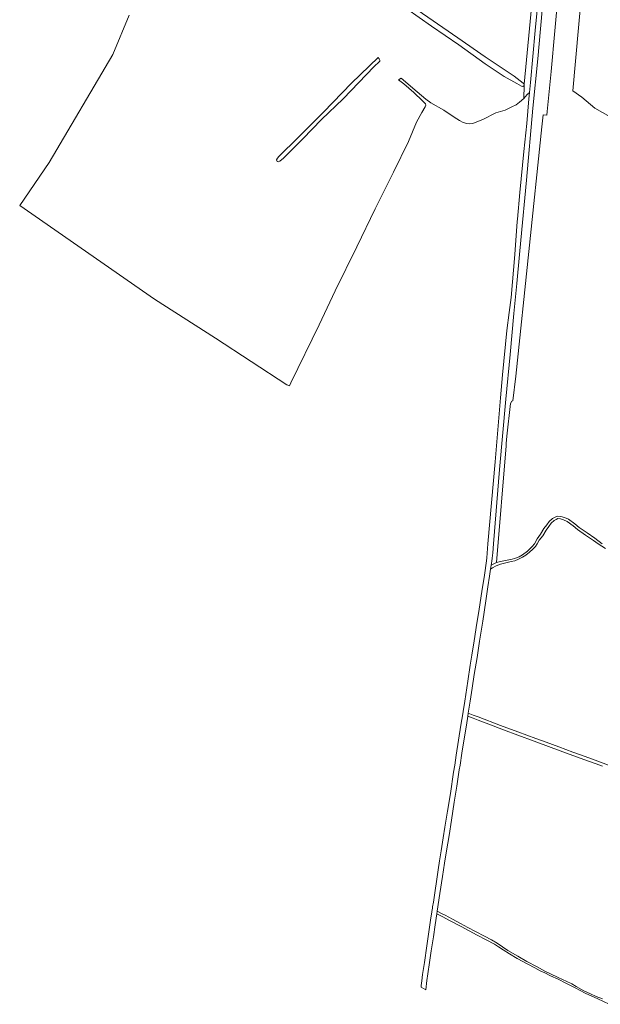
# Model space of a CAD drawing. Header units: metres. Extents: x 153919 to 160124, y 449312 to 452850.
# Tile 2 of 81: x 155262 to 155786, y 449584 to 450473. Entities that reach past the tile are written whole.
import ezdxf

# ---------------------------------------------------------------- set-up
doc = ezdxf.new("R2010")
doc.units = ezdxf.units.M
for name, color, linetype, lineweight in [('B-WE-GR-BOS_GEMENGD-GV', 40, 'Continuous', 13), ('B-WE-GR-GRAS-GV', 60, 'Continuous', 13), ('B-WE-OG-TERREIN_CULTUURSCHEIDING-GV', 7, 'Continuous', 18), ('B-WE-VH-VERHARDING_ASFALT-GV', 252, 'Continuous', 18), ('B-WE-VH-VERHARDING_FUNDERING_ZAND-GV', 7, 'Continuous', 18)]:
    doc.layers.add(name, color=color, linetype=linetype, lineweight=lineweight)

msp = doc.modelspace()

# ---------------------------------------------------------------- linework, layer by layer
at = {"layer": 'B-WE-GR-BOS_GEMENGD-GV', "flags": 128}
for points in [[(155794.847, 450385.45), (155781.148, 450393.31), (155769.471, 450403.191), (155761.387, 450408.805), (155776.902, 450583.095)], [(155616.61, 450484.628), (155657.444, 450456.794), (155682.218, 450439.442), (155708.277, 450422.028), (155716.464, 450415.846), (155717.282, 450414.821), (155727.428, 450521.916)], [(155748.197, 450500), (155741.714, 450426.193), (155738.21, 450390.313), (155737.902, 450387.02), (155734.321, 450387.264), (155733.34, 450376.417), (155709.635, 450151.394), (155707.127, 450128.91), (155706.127, 450128.829), (155705.03, 450126.494), (155701.686, 450097.165), (155701.022, 450090.541), (155700.921, 450088.41), (155692.158, 449982.923), (155695.962, 449984.036), (155700.341, 449984.922), (155703.493, 449985.387), (155706.42, 449985.952), (155708.697, 449986.57), (155712.703, 449988.232), (155715.834, 449990.072), (155720.17, 449993.334), (155722.752, 449995.576), (155724.658, 449997.545), (155726.53, 450000), (155728.905, 450004.533), (155732.149, 450008.55), (155735.196, 450013.616), (155737.659, 450016.987), (155739.833, 450020.119), (155742.931, 450022.725), (155745.166, 450024.028), (155747.376, 450024.962), (155750.469, 450024.698), (155753.655, 450023.812), (155757.293, 450022.025), (155762.969, 450017.911), (155766.954, 450014.794), (155774.118, 450009.737), (155781.196, 450004.883), (155787.617, 450000)], [(155360.44, 450477.294), (155345.814, 450441.791), (155288.236, 450344.088), (155261.544, 450305.238), (155383.412, 450220.849), (155438.39, 450185.472), (155502.803, 450143.579), (155505.22, 450142.538), (155506.566, 450145.265), (155532.072, 450197.471), (155546.696, 450228.175), (155566.051, 450268.031), (155582.57, 450302.326), (155599.326, 450335.327), (155612.881, 450363.17), (155619.998, 450380.521), (155624.82, 450389.307), (155627.751, 450394.403), (155628.344, 450395.886), (155628.03, 450397.276), (155625.312, 450399.953), (155617.627, 450407.466), (155608.507, 450415.105), (155603.742, 450418.817), (155606.057, 450420.383), (155620.589, 450407.881), (155628.515, 450401.489), (155632.926, 450397.957), (155644.587, 450391.279), (155654.012, 450384.985), (155658.961, 450382.046), (155662.23, 450380.185), (155665.601, 450379.289), (155668.204, 450378.972), (155670.898, 450379.325), (155673.001, 450380.166), (155680.003, 450383.144), (155691.816, 450389.066), (155700.024, 450391.56), (155706.15, 450394.323), (155709.924, 450396.281), (155713.066, 450398.553), (155716.915, 450402.018), (155717.165, 450413.589), (155716.221, 450412.729), (155714.829, 450412.982), (155710.567, 450415.486), (155699.361, 450421.915), (155681.974, 450433.318), (155658.328, 450450.282), (155633.475, 450467.236), (155611.222, 450482.912)]]:
    msp.add_lwpolyline(points, dxfattribs=at)
msp.add_lwpolyline([(155585.267, 450438.915), (155586.18, 450437.875), (155586.787, 450436.55), (155586.98, 450435.622), (155586.444, 450434.98), (155581.745, 450430.759), (155553.71, 450401.67), (155534.28, 450383.129), (155517.409, 450365.673), (155499.95, 450348.164), (155496.642, 450345.243), (155495.086, 450344.798), (155494.182, 450345.148), (155493.498, 450346.544), (155494.391, 450347.943), (155495.742, 450349.561), (155512.995, 450366.74), (155535.982, 450389.669), (155561.257, 450415.74)], close=True, dxfattribs=at)
at = {"layer": 'B-WE-GR-GRAS-GV', "flags": 128}
msp.add_lwpolyline([(155776.902, 450583.095), (155761.387, 450408.805), (155769.471, 450403.191), (155781.148, 450393.31), (155794.847, 450385.45), (155813.486, 450379.387), (155834.595, 450375.345), (155854.356, 450376.243), (155889.701, 450384.784), (155889.532, 450407.461), (155890.645, 450416.727), (155892.492, 450424.459), (155894.436, 450430.698), (155896.344, 450435.551), (155897.944, 450439.485), (155906.384, 450457), (155911.481, 450467.214), (155917.704, 450475.799)], dxfattribs=at)
at = {"layer": 'B-WE-OG-TERREIN_CULTUURSCHEIDING-GV', "flags": 128}
msp.add_lwpolyline([(155722.129, 450407.484), (155722.94, 450416.457), (155727.144, 450463.29), (155730.018, 450490.834), (155730.832, 450500), (155733.983, 450535.486), (155739.599, 450593.822), (155745.192, 450658.195), (155749.366, 450706.135), (155754.207, 450758.1), (155761.535, 450837.267), (155755.871, 450836.931), (155736.083, 450621.793), (155727.872, 450517.033), (155727.428, 450521.916), (155717.282, 450414.821), (155717.165, 450413.589), (155716.915, 450402.018), (155720.072, 450405.499)], close=True, dxfattribs=at)
at = {"layer": 'B-WE-VH-VERHARDING_ASFALT-GV', "flags": 128}
msp.add_lwpolyline([(155730.018, 450490.834), (155727.144, 450463.29), (155722.94, 450416.457), (155722.129, 450407.484), (155721.606, 450401.698), (155719.592, 450379.401), (155717.095, 450354.241), (155713.353, 450317.166), (155711.222, 450293.083), (155711.044, 450290.808), (155708.731, 450261.194), (155705.465, 450222.442), (155703.68, 450208.615), (155701.581, 450192.359), (155697.828, 450152.474), (155695.998, 450131.831), (155691.224, 450073.886), (155684.509, 450000), (155683.487, 449987.118), (155683.287, 449984.603), (155681.323, 449971.756), (155679.027, 449956.934), (155676.552, 449941.062), (155674.001, 449924.34), (155671.707, 449910.368), (155670.309, 449901.392), (155670.008, 449899.427), (155668.645, 449890.472), (155666.501, 449876), (155663.594, 449857.729), (155662.14, 449848.456), (155661.815, 449846.372), (155660.227, 449836.208), (155658.06, 449822.586), (155655.968, 449809.214), (155654.553, 449800), (155653.596, 449793.767), (155650.636, 449774.471), (155648.137, 449758.624), (155645.742, 449744.177), (155644.187, 449734.429), (155642.325, 449722.682), (155640.922, 449713.609), (155639.672, 449705.535), (155638.04, 449695.112), (155636.839, 449686.889), (155635.244, 449676.383), (155634.619, 449672.266), (155634.385, 449670.764), (155634.209, 449669.632), (155633.554, 449665.425), (155633.063, 449662.268), (155631.405, 449651.746), (155629.234, 449636.848), (155627.138, 449621.976), (155625.604, 449611.002), (155624.861, 449605.278), (155624.323, 449601.028), (155624.193, 449599.684), (155628.452, 449597.217), (155629.388, 449605.763), (155630.157, 449611.762), (155631.688, 449621.835), (155633.396, 449632.508), (155635.335, 449645.031), (155636.969, 449655.954), (155638.449, 449665.974), (155638.807, 449668.401), (155641.206, 449684.098), (155643.529, 449699.596), (155645.416, 449711.468), (155647.276, 449722.715), (155649.519, 449736.637), (155651.612, 449750.51), (155654.138, 449766.781), (155656.382, 449781.104), (155658.703, 449796.001), (155659.338, 449800), (155661.075, 449810.947), (155663.165, 449823.945), (155665.078, 449836.217), (155666.321, 449844.234), (155666.736, 449846.915), (155668.42, 449857.863), (155670.282, 449869.71), (155672.27, 449881.983), (155674.742, 449897.229), (155677.063, 449912.151), (155679.894, 449930.122), (155682.526, 449948.544), (155684.49, 449961.192), (155685.945, 449970.59), (155686.914, 449976.889), (155687.501, 449980.713), (155688.012, 449984.113), (155688.471, 449987.062), (155688.936, 449991.862), (155689.519, 450000), (155694.99, 450067.138), (155700.671, 450130.506), (155704.524, 450170.864), (155707.951, 450207.825), (155710.656, 450234.795), (155713.096, 450261.136), (155714.14, 450274.125), (155719.345, 450328.251), (155725.226, 450393.279), (155729.623, 450437.656), (155734.863, 450495.605)], dxfattribs=at)
at = {"layer": 'B-WE-VH-VERHARDING_FUNDERING_ZAND-GV', "flags": 128}
for points in [[(155787.617, 450000), (155781.196, 450004.883), (155774.118, 450009.737), (155766.954, 450014.794), (155762.969, 450017.911), (155757.293, 450022.025), (155753.655, 450023.812), (155750.469, 450024.698), (155747.376, 450024.962), (155745.166, 450024.028), (155742.931, 450022.725), (155739.833, 450020.119), (155737.659, 450016.987), (155735.196, 450013.616), (155732.149, 450008.55), (155728.905, 450004.533), (155726.53, 450000), (155724.658, 449997.545), (155722.752, 449995.576), (155720.17, 449993.334), (155715.834, 449990.072), (155712.703, 449988.232), (155708.697, 449986.57), (155706.42, 449985.952), (155703.493, 449985.387), (155700.341, 449984.922), (155695.962, 449984.036), (155692.158, 449982.923), (155689.304, 449981.682), (155687.501, 449980.713), (155686.914, 449976.889), (155688.819, 449978.308), (155691.9, 449980.098), (155695.905, 449981.61), (155700.71, 449982.87), (155705.638, 449983.854), (155708.791, 449984.644), (155712.296, 449986.033), (155715.877, 449987.896), (155718.733, 449989.787), (155722.092, 449992.327), (155725.175, 449994.943), (155727.508, 449997.461), (155729.02, 450000), (155730.749, 450003.159), (155734.037, 450007.23), (155737.112, 450012.342), (155739.516, 450015.632), (155741.547, 450018.557), (155744.255, 450020.836), (155746.196, 450021.968), (155747.748, 450022.624), (155750.049, 450022.428), (155752.835, 450021.652), (155756.107, 450020.045), (155761.601, 450016.065), (155765.596, 450012.938), (155772.809, 450007.847), (155779.878, 450002.999), (155784.016, 450000), (155790.811, 449995.55)], [(155793.575, 449800), (155783.969, 449803.562), (155772.281, 449807.902), (155761.217, 449811.915), (155748.529, 449816.559), (155737.316, 449820.747), (155727.75, 449824.205), (155711.716, 449830.16), (155695.931, 449835.94), (155675.752, 449843.659), (155671.211, 449845.299), (155666.736, 449846.915), (155666.321, 449844.234), (155671.138, 449842.43), (155675.868, 449840.658), (155685.483, 449837.025), (155698.77, 449832.054), (155711.607, 449827.235), (155726.417, 449821.734), (155741.727, 449816.106), (155755.638, 449811.034), (155771.248, 449805.305), (155785.687, 449800), (155788.006, 449799.148)], [(155788.06, 449589.156), (155782.491, 449591.35), (155777.272, 449593.593), (155771.105, 449596.415), (155764.416, 449600.313), (155760.347, 449602.602), (155755.38, 449605.17), (155752.558, 449606.304), (155747.439, 449608.572), (155741.622, 449611.342), (155736.055, 449614.212), (155728.94, 449617.911), (155719.729, 449622.893), (155711.492, 449627.622), (155702.607, 449632.878), (155692.851, 449639.288), (155687.659, 449642.256), (155681.368, 449645.578), (155673.256, 449650.006), (155666.516, 449653.63), (155659.926, 449657.103), (155652.686, 449660.903), (155645.872, 449664.627), (155643.917, 449665.671), (155638.807, 449668.401), (155638.449, 449665.974), (155643.692, 449663.184), (155649.234, 449660.264), (155660.417, 449654.35), (155674.921, 449646.725), (155683.084, 449642.346), (155690.397, 449638.396), (155694.016, 449636.208), (155698.383, 449633.318), (155703.998, 449629.773), (155711.111, 449625.598), (155720.496, 449620.365), (155727.012, 449616.992), (155731.73, 449614.526), (155735.849, 449612.487), (155741.217, 449609.943), (155747.883, 449606.795), (155754.824, 449603.346), (155763.287, 449599.091), (155772.274, 449594.31), (155783.909, 449588.995), (155794.221, 449584.184)]]:
    msp.add_lwpolyline(points, dxfattribs=at)

doc.saveas('drawing.dxf')
